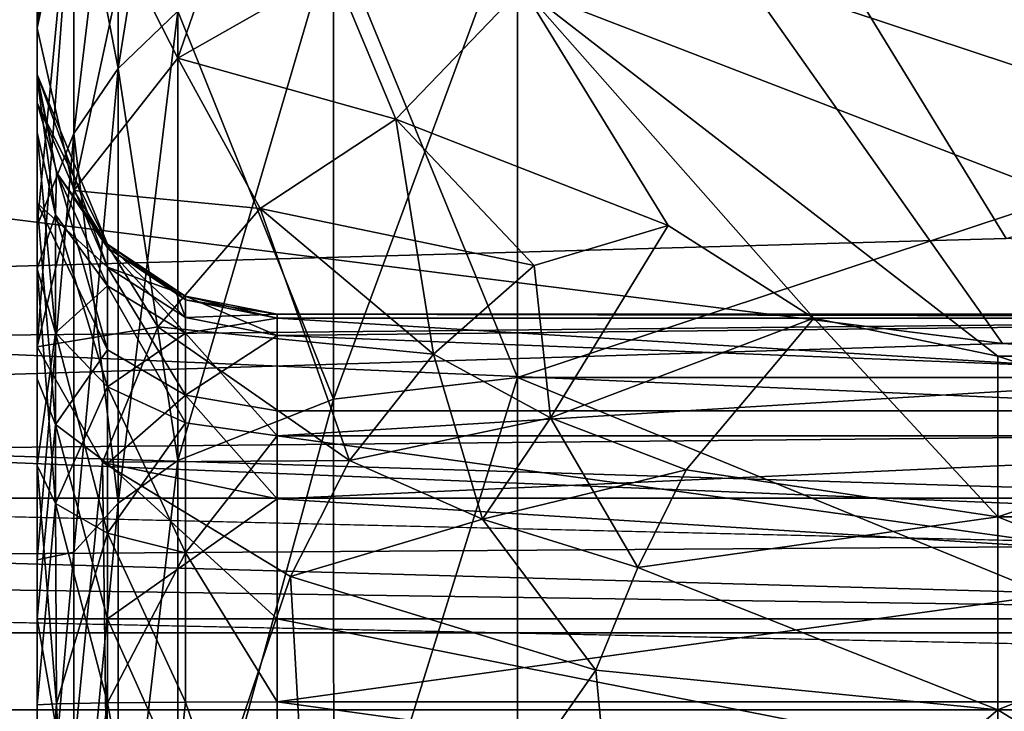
# Model space of a CAD drawing. Header units: metres. Extents: x -904 to 0, y -908 to 0.
# Tile 25 of 141: x -235 to -215, y -851 to -837. Entities that reach past the tile are written whole.
import ezdxf

# ---------------------------------------------------------------- set-up
doc = ezdxf.new("R2010")
doc.units = ezdxf.units.M

msp = doc.modelspace()

# ---------------------------------------------------------------- linework, layer by layer
at = {"layer": 'top0123'}
for points in [[(-797.056519, -846.830994, 214.358002), (-66.056488, -846.830994, 214.358002), (-797.056519, -851.830994, 214.358002)], [(-66.056488, -846.830994, 214.358002), (-66.056488, -851.830994, 214.358002), (-797.056519, -851.830994, 214.358002)], [(-66.056488, -851.830994, 2014.358032), (-66.056488, -846.830994, 2014.358032), (-797.056519, -851.830994, 2014.358032)], [(-66.056488, -846.830994, 2014.358032), (-797.056519, -846.830994, 2014.358032), (-797.056519, -851.830994, 2014.358032)], [(-66.056488, -846.830994, 2014.358032), (-66.056488, -846.830994, 214.358002), (-797.056519, -846.830994, 2014.358032)], [(-66.056488, -846.830994, 214.358002), (-797.056519, -846.830994, 214.358002), (-797.056519, -846.830994, 2014.358032)]]:
    msp.add_3dface(points, dxfattribs=at)
at = {"layer": 'top0123420'}
for points in [[(-232.068222, -830.344666, 1992.449341), (-228.823975, -828.292419, 1991.751343), (-232.068237, -837.664368, 1976.906738)], [(-228.823975, -828.292419, 1991.751343), (-228.824005, -835.820862, 1975.766357), (-232.068237, -837.664368, 1976.906738)], [(-234.997162, -833.77832, 2009.907471), (-234.235962, -829.968689, 2009.545044), (-234.997162, -837.041077, 1994.720703)], [(-234.235962, -829.968689, 2009.545044), (-234.235962, -833.418091, 1993.488281), (-234.997162, -837.041077, 1994.720703)], [(-234.235962, -833.418091, 1993.488281), (-232.068222, -830.344666, 1992.449341), (-234.235977, -840.423401, 1978.613403)], [(-232.068222, -830.344666, 1992.449341), (-232.068237, -837.664368, 1976.906738), (-234.235977, -840.423401, 1978.613403)], [(-233.311859, -837.880188, 2043.035522), (-233.312088, -831.514099, 2032.171387), (-234.236145, -833.111938, 2031.510742)], [(-233.312088, -831.514099, 2032.171387), (-233.311859, -837.880188, 2043.035522), (-232.068237, -836.688965, 2043.972168)], [(-234.997162, -836.305176, 2029.189575), (-234.997162, -841.16095, 2038.155396), (-234.236145, -833.111938, 2031.510742)], [(-234.997162, -841.16095, 2038.155396), (-234.235962, -839.239197, 2041.966797), (-234.236145, -833.111938, 2031.510742)], [(-234.236145, -833.111938, 2031.510742), (-234.235962, -839.239197, 2041.966797), (-233.311859, -837.880188, 2043.035522)], [(-234.997162, -837.041077, 1994.720703), (-234.235962, -833.418091, 1993.488281), (-234.997162, -843.677917, 1980.626587)], [(-234.235962, -833.418091, 1993.488281), (-234.235977, -840.423401, 1978.613403), (-234.997162, -843.677917, 1980.626587)], [(-234.997162, -838.084717, 2014.13562), (-234.997162, -833.831116, 2018.006714), (-234.997162, -833.599243, 2013.958618)], [(-234.997162, -833.77832, 2009.907471), (-234.997162, -838.00415, 2011.807983), (-234.997162, -833.599243, 2013.958618)], [(-234.997162, -838.00415, 2011.807983), (-234.997162, -838.082764, 2014.078491), (-234.997162, -833.599243, 2013.958618)], [(-234.997162, -833.599243, 2013.958618), (-234.997162, -838.082764, 2014.078491), (-234.997162, -838.084717, 2014.13562)], [(-234.997162, -837.041077, 1994.720703), (-234.997162, -838.593689, 2006.245728), (-234.997162, -833.77832, 2009.907471)], [(-234.997162, -838.593689, 2006.245728), (-234.997162, -838.00415, 2011.807983), (-234.997162, -833.77832, 2009.907471)], [(-234.997162, -833.987732, 2019.452271), (-234.997162, -833.831116, 2018.006714), (-234.997162, -838.084717, 2014.13562)], [(-234.997162, -836.305176, 2029.189575), (-234.997162, -833.987732, 2019.452271), (-234.997162, -839.213867, 2019.025024)], [(-234.997162, -839.213867, 2019.025024), (-234.997162, -833.987732, 2019.452271), (-234.997162, -838.084717, 2014.13562)], [(-224.997162, -844.320374, 2055.375), (-224.997162, -834.386597, 2045.782715), (-228.824005, -834.984985, 2045.312134)], [(-224.997162, -834.386597, 2045.782715), (-224.997162, -844.320374, 2055.375), (-194.997162, -834.386597, 2045.782715)], [(-224.997162, -844.320374, 2055.375), (-194.997162, -844.320374, 2055.375), (-194.997162, -834.386597, 2045.782715)], [(-228.824081, -844.76825, 2054.759277), (-228.824005, -834.984985, 2045.312134), (-232.068237, -836.688965, 2043.972168)], [(-228.824081, -844.76825, 2054.759277), (-224.997162, -844.320374, 2055.375), (-228.824005, -834.984985, 2045.312134)], [(-232.068237, -837.664368, 1976.906738), (-228.824005, -835.820862, 1975.766357), (-227.529099, -838.934631, 1970.791504)], [(-227.529099, -838.934631, 1970.791504), (-228.824005, -835.820862, 1975.766357), (-224.899338, -836.193481, 1973.761353)], [(-234.997162, -841.16095, 2038.155396), (-234.997162, -836.305176, 2029.189575), (-234.997162, -842.056396, 2023.023315)], [(-234.997162, -842.056396, 2023.023315), (-234.997162, -836.305176, 2029.189575), (-234.997162, -839.213867, 2019.025024)], [(-224.899338, -836.193481, 1973.761353), (-221.855164, -841.150452, 1967.002075), (-227.529099, -838.934631, 1970.791504)], [(-195.095596, -836.194458, 1973.759888), (-204.997162, -843.876343, 1963.863281), (-224.899338, -836.193481, 1973.761353)], [(-204.997162, -843.876343, 1963.863281), (-214.997162, -843.876343, 1963.863281), (-224.899338, -836.193481, 1973.761353)], [(-224.899338, -836.193481, 1973.761353), (-214.997162, -843.876343, 1963.863281), (-218.823456, -843.082703, 1964.741455)], [(-218.823456, -843.082703, 1964.741455), (-221.855164, -841.150452, 1967.002075), (-224.899338, -836.193481, 1973.761353)], [(-232.068237, -836.688965, 2043.972168), (-233.311859, -837.880188, 2043.035522), (-232.068359, -846.044617, 2053.00708)], [(-232.068359, -846.044617, 2053.00708), (-228.824081, -844.76825, 2054.759277), (-232.068237, -836.688965, 2043.972168)], [(-234.997162, -843.677917, 1980.626587), (-234.997162, -840.683655, 2001.088501), (-234.997162, -837.041077, 1994.720703)], [(-234.997162, -840.683655, 2001.088501), (-234.997162, -838.593689, 2006.245728), (-234.997162, -837.041077, 1994.720703)], [(-234.235977, -840.423401, 1978.613403), (-232.068237, -837.664368, 1976.906738), (-230.352386, -840.795837, 1971.03418)], [(-230.352386, -840.795837, 1971.03418), (-232.068237, -837.664368, 1976.906738), (-227.529099, -838.934631, 1970.791504)], [(-234.235962, -839.239197, 2041.966797), (-233.311981, -846.936707, 2051.782227), (-233.311859, -837.880188, 2043.035522)], [(-233.311859, -837.880188, 2043.035522), (-233.311981, -846.936707, 2051.782227), (-232.068359, -846.044617, 2053.00708)], [(-233.532654, -841.537476, 2011.681396), (-234.997162, -838.00415, 2011.807983), (-233.532715, -842.020325, 2007.116455)], [(-234.997162, -838.00415, 2011.807983), (-234.997162, -838.593689, 2006.245728), (-233.532715, -842.020325, 2007.116455)], [(-234.997162, -838.082764, 2014.078491), (-234.997162, -838.00415, 2011.807983), (-234.595245, -840.045471, 2014.03125)], [(-234.997162, -838.00415, 2011.807983), (-233.532654, -841.537476, 2011.681396), (-234.595245, -840.045471, 2014.03125)], [(-234.997162, -838.082764, 2014.078491), (-234.595245, -840.045471, 2014.03125), (-234.997162, -838.084717, 2014.13562)], [(-234.616623, -840.929016, 2018.174194), (-234.997162, -839.213867, 2019.025024), (-234.997162, -838.084717, 2014.13562)], [(-234.595245, -840.045471, 2014.03125), (-234.616623, -840.929016, 2018.174194), (-234.997162, -838.084717, 2014.13562)], [(-233.532715, -842.020325, 2007.116455), (-234.997162, -838.593689, 2006.245728), (-233.5327, -843.745361, 2002.856567)], [(-233.5327, -843.745361, 2002.856567), (-234.997162, -838.593689, 2006.245728), (-234.997162, -840.683655, 2001.088501)], [(-226.746643, -843.83136, 1966.158691), (-230.352386, -840.795837, 1971.03418), (-227.529099, -838.934631, 1970.791504)], [(-221.855164, -841.150452, 1967.002075), (-224.65123, -841.986511, 1966.592896), (-227.529099, -838.934631, 1970.791504)], [(-227.529099, -838.934631, 1970.791504), (-224.65123, -841.986511, 1966.592896), (-226.746643, -843.83136, 1966.158691)], [(-234.997162, -842.056396, 2023.023315), (-234.997162, -839.213867, 2019.025024), (-234.616623, -840.929016, 2018.174194)], [(-234.997162, -841.16095, 2038.155396), (-234.997162, -848.115784, 2045.657471), (-234.235962, -839.239197, 2041.966797)], [(-234.997162, -848.115784, 2045.657471), (-234.236069, -847.954529, 2050.384521), (-234.235962, -839.239197, 2041.966797)], [(-234.235962, -839.239197, 2041.966797), (-234.236069, -847.954529, 2050.384521), (-233.311981, -846.936707, 2051.782227)], [(-234.616623, -840.929016, 2018.174194), (-234.595245, -840.045471, 2014.03125), (-233.532776, -842.407104, 2017.505981)], [(-234.595245, -840.045471, 2014.03125), (-233.532684, -841.617493, 2013.994873), (-233.532776, -842.407104, 2017.505981)], [(-233.532654, -841.537476, 2011.681396), (-233.532684, -841.617493, 2013.994873), (-234.595245, -840.045471, 2014.03125)], [(-234.997162, -843.677917, 1980.626587), (-234.235977, -840.423401, 1978.613403), (-232.484451, -843.260376, 1971.969238)], [(-232.484451, -843.260376, 1971.969238), (-234.235977, -840.423401, 1978.613403), (-230.352386, -840.795837, 1971.03418)], [(-233.5327, -843.745361, 2002.856567), (-234.997162, -840.683655, 2001.088501), (-234.616562, -845.300476, 1999.085938)], [(-234.997162, -840.683655, 2001.088501), (-234.997162, -844.343872, 1997.428833), (-234.616562, -845.300476, 1999.085938)], [(-234.997162, -844.343872, 1997.428833), (-234.997162, -840.683655, 2001.088501), (-234.997162, -843.677917, 1980.626587)], [(-228.493011, -846.044861, 1966.340576), (-232.484451, -843.260376, 1971.969238), (-230.352386, -840.795837, 1971.03418)], [(-228.493011, -846.044861, 1966.340576), (-230.352386, -840.795837, 1971.03418), (-226.746643, -843.83136, 1966.158691)], [(-234.616562, -843.385925, 2021.647339), (-234.997162, -842.056396, 2023.023315), (-234.616623, -840.929016, 2018.174194)], [(-234.616562, -843.385925, 2021.647339), (-234.616623, -840.929016, 2018.174194), (-233.532776, -842.407104, 2017.505981)], [(-234.997162, -848.115784, 2045.657471), (-234.997162, -841.16095, 2038.155396), (-234.997162, -846.149963, 2025.725586)], [(-234.997162, -846.149963, 2025.725586), (-234.997162, -841.16095, 2038.155396), (-234.997162, -842.056396, 2023.023315)], [(-224.65123, -841.986511, 1966.592896), (-221.855164, -841.150452, 1967.002075), (-224.30658, -845.158691, 1964.236572)], [(-221.855164, -841.150452, 1967.002075), (-218.823456, -843.082703, 1964.741455), (-224.30658, -845.158691, 1964.236572)], [(-233.532776, -842.407104, 2017.505981), (-233.532684, -841.617493, 2013.994873), (-231.910629, -843.394775, 2017.059326)], [(-233.532654, -841.537476, 2011.681396), (-233.532715, -842.020325, 2007.116455), (-231.910599, -843.071533, 2007.380615)], [(-231.910431, -842.700806, 2013.970825), (-233.532684, -841.617493, 2013.994873), (-233.532654, -841.537476, 2011.681396)], [(-233.532684, -841.617493, 2013.994873), (-231.910431, -842.700806, 2013.970825), (-231.910629, -843.394775, 2017.059326)], [(-231.910446, -842.620667, 2011.641724), (-233.532654, -841.537476, 2011.681396), (-231.910599, -843.071533, 2007.380615)], [(-231.910446, -842.620667, 2011.641724), (-231.910431, -842.700806, 2013.970825), (-233.532654, -841.537476, 2011.681396)], [(-231.910599, -843.071533, 2007.380615), (-233.532715, -842.020325, 2007.116455), (-231.910477, -844.684021, 2003.398682)], [(-231.910477, -844.684021, 2003.398682), (-233.532715, -842.020325, 2007.116455), (-233.5327, -843.745361, 2002.856567)], [(-224.65123, -841.986511, 1966.592896), (-224.30658, -845.158691, 1964.236572), (-226.746643, -843.83136, 1966.158691)], [(-234.997162, -846.149963, 2025.725586), (-234.997162, -842.056396, 2023.023315), (-234.616562, -843.385925, 2021.647339)], [(-233.5327, -844.512878, 2020.480591), (-234.616562, -843.385925, 2021.647339), (-233.532776, -842.407104, 2017.505981)], [(-233.532776, -842.407104, 2017.505981), (-231.910629, -843.394775, 2017.059326), (-233.5327, -844.512878, 2020.480591)], [(-231.910446, -842.620667, 2011.641724), (-231.910599, -843.071533, 2007.380615), (-229.997162, -843.440674, 2007.473389)], [(-229.997162, -843.000854, 2011.626465), (-231.910446, -842.620667, 2011.641724), (-229.997162, -843.440674, 2007.473389)], [(-229.997162, -843.000854, 2011.626465), (-229.997162, -843.081726, 2013.962646), (-231.910446, -842.620667, 2011.641724)], [(-229.997162, -843.081726, 2013.962646), (-231.910431, -842.700806, 2013.970825), (-231.910446, -842.620667, 2011.641724)], [(-231.910431, -842.700806, 2013.970825), (-229.997162, -843.081726, 2013.962646), (-231.910629, -843.394775, 2017.059326)], [(-229.997162, -843.440674, 2007.473389), (-231.910599, -843.071533, 2007.380615), (-231.910477, -844.684021, 2003.398682)], [(-229.997162, -843.000854, 2011.626465), (-229.997162, -843.440674, 2007.473389), (-189.997162, -843.000854, 2011.626465)], [(-229.997162, -843.440674, 2007.473389), (-189.997162, -845.01355, 2003.588989), (-189.997162, -843.000854, 2011.626465)], [(-229.997162, -843.081726, 2013.962646), (-229.997162, -843.000854, 2011.626465), (-189.997162, -843.081726, 2013.962646)], [(-229.997162, -843.000854, 2011.626465), (-189.997162, -843.000854, 2011.626465), (-189.997162, -843.081726, 2013.962646)], [(-233.638443, -846.083496, 1973.380615), (-234.997162, -843.677917, 1980.626587), (-232.484451, -843.260376, 1971.969238)], [(-233.638443, -846.083496, 1973.380615), (-232.484451, -843.260376, 1971.969238), (-228.493011, -846.044861, 1966.340576)], [(-229.997162, -843.081726, 2013.962646), (-229.997162, -845.530701, 2019.427612), (-231.910629, -843.394775, 2017.059326)], [(-189.997162, -843.081726, 2013.962646), (-189.997162, -845.530701, 2019.427612), (-229.997162, -843.081726, 2013.962646)], [(-189.997162, -845.530701, 2019.427612), (-229.997162, -845.530701, 2019.427612), (-229.997162, -843.081726, 2013.962646)], [(-224.30658, -845.158691, 1964.236572), (-218.823456, -843.082703, 1964.741455), (-221.480682, -846.240845, 1962.753052)], [(-218.823456, -843.082703, 1964.741455), (-214.997162, -847.219421, 1961.471558), (-221.480682, -846.240845, 1962.753052)], [(-218.823456, -843.082703, 1964.741455), (-214.997162, -843.876343, 1963.863281), (-214.997162, -847.219421, 1961.471558)], [(-234.616623, -846.941895, 2023.982422), (-234.997162, -846.149963, 2025.725586), (-234.616562, -843.385925, 2021.647339)], [(-234.616623, -846.941895, 2023.982422), (-234.616562, -843.385925, 2021.647339), (-233.5327, -844.512878, 2020.480591)], [(-231.910629, -843.394775, 2017.059326), (-231.910583, -845.265869, 2019.70105), (-233.5327, -844.512878, 2020.480591)], [(-231.910629, -843.394775, 2017.059326), (-229.997162, -845.530701, 2019.427612), (-231.910583, -845.265869, 2019.70105)], [(-231.910477, -844.684021, 2003.398682), (-229.997162, -845.01355, 2003.588989), (-229.997162, -843.440674, 2007.473389)], [(-229.997162, -843.440674, 2007.473389), (-229.997162, -845.01355, 2003.588989), (-189.997162, -845.01355, 2003.588989)], [(-234.997162, -859.87915, 1980.626709), (-234.997162, -843.677917, 1980.626587), (-233.638443, -846.083496, 1973.380615)], [(-234.997162, -849.343445, 1996.089355), (-234.997162, -844.343872, 1997.428833), (-234.997162, -843.677917, 1980.626587)], [(-234.997162, -843.677917, 1980.626587), (-234.997162, -859.87915, 1980.626709), (-234.997162, -849.343445, 1996.089355)], [(-233.5327, -843.745361, 2002.856567), (-234.616562, -845.300476, 1999.085938), (-233.5327, -846.11145, 2000.490845)], [(-231.910477, -844.684021, 2003.398682), (-233.5327, -843.745361, 2002.856567), (-233.5327, -846.11145, 2000.490845)], [(-225.725311, -847.271973, 1964.094849), (-228.493011, -846.044861, 1966.340576), (-226.746643, -843.83136, 1966.158691)], [(-226.746643, -843.83136, 1966.158691), (-224.30658, -845.158691, 1964.236572), (-225.725311, -847.271973, 1964.094849)], [(-214.997162, -843.876343, 1963.863281), (-204.997162, -843.876343, 1963.863281), (-214.997162, -847.219421, 1961.471558)], [(-204.997162, -843.876343, 1963.863281), (-204.997162, -847.219421, 1961.471558), (-214.997162, -847.219421, 1961.471558)], [(-234.616562, -845.300476, 1999.085938), (-234.997162, -844.343872, 1997.428833), (-234.997162, -849.343445, 1996.089355)], [(-228.823685, -856.61731, 2061.012939), (-224.997162, -844.320374, 2055.375), (-228.824081, -844.76825, 2054.759277)], [(-228.823685, -856.61731, 2061.012939), (-224.997162, -856.61731, 2061.818848), (-224.997162, -844.320374, 2055.375)], [(-224.997162, -844.320374, 2055.375), (-224.997162, -856.61731, 2061.818848), (-194.997162, -844.320374, 2055.375)], [(-224.997162, -856.61731, 2061.818848), (-194.997162, -856.61731, 2061.818848), (-194.997162, -844.320374, 2055.375)], [(-233.532776, -847.558777, 2022.482056), (-234.616623, -846.941895, 2023.982422), (-233.5327, -844.512878, 2020.480591)], [(-233.5327, -844.512878, 2020.480591), (-231.910583, -845.265869, 2019.70105), (-233.532776, -847.558777, 2022.482056)], [(-231.910477, -844.684021, 2003.398682), (-233.5327, -846.11145, 2000.490845), (-229.997162, -846.843628, 2001.759155)], [(-229.997162, -845.01355, 2003.588989), (-231.910477, -844.684021, 2003.398682), (-229.997162, -846.843628, 2001.759155)], [(-232.068466, -856.61731, 2058.708252), (-228.824081, -844.76825, 2054.759277), (-232.068359, -846.044617, 2053.00708)], [(-232.068466, -856.61731, 2058.708252), (-228.823685, -856.61731, 2061.012939), (-228.824081, -844.76825, 2054.759277)], [(-229.997162, -845.01355, 2003.588989), (-229.997162, -846.843628, 2001.759155), (-189.997162, -845.01355, 2003.588989)], [(-229.997162, -846.843628, 2001.759155), (-189.997162, -849.343445, 2001.089355), (-189.997162, -845.01355, 2003.588989)], [(-234.616562, -845.300476, 1999.085938), (-234.997162, -849.343445, 1996.089355), (-233.5327, -849.343445, 1999.624878)], [(-233.5327, -846.11145, 2000.490845), (-234.616562, -845.300476, 1999.085938), (-233.5327, -849.343445, 1999.624878)], [(-231.910583, -845.265869, 2019.70105), (-231.910629, -847.970947, 2021.479614), (-233.532776, -847.558777, 2022.482056)], [(-229.997162, -845.530701, 2019.427612), (-231.910629, -847.970947, 2021.479614), (-231.910583, -845.265869, 2019.70105)], [(-224.30658, -845.158691, 1964.236572), (-222.487259, -848.276123, 1962.352051), (-225.725311, -847.271973, 1964.094849)], [(-221.480682, -846.240845, 1962.753052), (-222.487259, -848.276123, 1962.352051), (-224.30658, -845.158691, 1964.236572)], [(-229.997162, -845.530701, 2019.427612), (-229.997162, -851.076965, 2021.685913), (-231.910629, -847.970947, 2021.479614)], [(-189.997162, -845.530701, 2019.427612), (-189.997162, -851.076965, 2021.685913), (-229.997162, -845.530701, 2019.427612)], [(-189.997162, -851.076965, 2021.685913), (-229.997162, -851.076965, 2021.685913), (-229.997162, -845.530701, 2019.427612)], [(-233.467239, -859.527527, 1972.954834), (-234.997162, -859.87915, 1980.626709), (-233.638443, -846.083496, 1973.380615)], [(-234.616623, -846.941895, 2023.982422), (-234.997162, -851.133545, 2026.685913), (-234.997162, -846.149963, 2025.725586)], [(-234.997162, -851.133545, 2026.685913), (-234.997162, -848.115784, 2045.657471), (-234.997162, -846.149963, 2025.725586)], [(-229.723511, -848.462463, 1967.093872), (-233.638443, -846.083496, 1973.380615), (-228.493011, -846.044861, 1966.340576)], [(-233.467239, -859.527527, 1972.954834), (-233.638443, -846.083496, 1973.380615), (-229.723511, -848.462463, 1967.093872)], [(-229.997162, -846.843628, 2001.759155), (-233.5327, -846.11145, 2000.490845), (-229.997162, -849.343445, 2001.089355)], [(-233.5327, -846.11145, 2000.490845), (-233.5327, -849.343445, 1999.624878), (-229.997162, -849.343445, 2001.089355)], [(-232.068359, -846.044617, 2053.00708), (-233.311981, -846.936707, 2051.782227), (-233.312988, -856.61731, 2057.085938)], [(-233.312988, -856.61731, 2057.085938), (-232.068466, -856.61731, 2058.708252), (-232.068359, -846.044617, 2053.00708)], [(-229.723511, -848.462463, 1967.093872), (-228.493011, -846.044861, 1966.340576), (-225.725311, -847.271973, 1964.094849)], [(-221.480682, -846.240845, 1962.753052), (-214.997162, -847.219421, 1961.471558), (-222.487259, -848.276123, 1962.352051)], [(-234.595245, -851.113098, 2024.722778), (-234.997162, -851.133545, 2026.685913), (-234.616623, -846.941895, 2023.982422)], [(-233.532776, -847.558777, 2022.482056), (-234.595245, -851.113098, 2024.722778), (-234.616623, -846.941895, 2023.982422)], [(-233.311981, -846.936707, 2051.782227), (-234.238174, -856.61731, 2055.221924), (-233.312988, -856.61731, 2057.085938)], [(-234.236069, -847.954529, 2050.384521), (-234.238174, -856.61731, 2055.221924), (-233.311981, -846.936707, 2051.782227)], [(-229.997162, -846.843628, 2001.759155), (-229.997162, -849.343445, 2001.089355), (-189.997162, -849.343445, 2001.089355)], [(-223.367111, -850.415466, 1962.46228), (-229.723511, -848.462463, 1967.093872), (-225.725311, -847.271973, 1964.094849)], [(-225.725311, -847.271973, 1964.094849), (-222.487259, -848.276123, 1962.352051), (-223.367111, -850.415466, 1962.46228)], [(-214.997162, -847.219421, 1961.471558), (-214.997162, -851.242249, 1960.626709), (-222.487259, -848.276123, 1962.352051)], [(-214.997162, -847.219421, 1961.471558), (-204.997162, -847.219421, 1961.471558), (-214.997162, -851.242249, 1960.626709)], [(-204.997162, -847.219421, 1961.471558), (-204.997162, -851.242249, 1960.626709), (-214.997162, -851.242249, 1960.626709)], [(-233.532776, -847.558777, 2022.482056), (-233.532684, -851.095215, 2023.150391), (-234.595245, -851.113098, 2024.722778)], [(-231.910629, -847.970947, 2021.479614), (-233.532684, -851.095215, 2023.150391), (-233.532776, -847.558777, 2022.482056)], [(-234.997162, -848.115784, 2045.657471), (-234.997162, -856.61731, 2051.058594), (-234.236069, -847.954529, 2050.384521)], [(-234.997162, -856.61731, 2051.058594), (-234.238174, -856.61731, 2055.221924), (-234.236069, -847.954529, 2050.384521)], [(-231.910629, -847.970947, 2021.479614), (-231.910431, -851.081848, 2022.066895), (-233.532684, -851.095215, 2023.150391)], [(-229.997162, -851.076965, 2021.685913), (-231.910431, -851.081848, 2022.066895), (-231.910629, -847.970947, 2021.479614)], [(-234.997162, -856.61731, 2051.058594), (-234.997162, -848.115784, 2045.657471), (-234.997162, -851.133545, 2026.685913)], [(-222.487259, -848.276123, 1962.352051), (-214.997162, -851.242249, 1960.626709), (-223.367111, -850.415466, 1962.46228)], [(-229.138306, -858.660828, 1966.483643), (-233.467239, -859.527527, 1972.954834), (-229.723511, -848.462463, 1967.093872)], [(-229.138306, -858.660828, 1966.483643), (-229.723511, -848.462463, 1967.093872), (-223.367111, -850.415466, 1962.46228)], [(-234.997162, -859.87915, 1980.626709), (-234.997208, -859.87854, 1980.868408), (-234.997162, -849.343445, 1996.089355)], [(-234.997162, -849.343445, 1996.089355), (-234.997208, -859.87854, 1980.868408), (-234.997162, -858.381042, 1996.089355)], [(-233.5327, -849.343445, 1999.624878), (-234.997162, -849.343445, 1996.089355), (-233.551208, -857.612976, 1999.606445)], [(-234.997162, -849.343445, 1996.089355), (-234.997162, -858.381042, 1996.089355), (-233.551208, -857.612976, 1999.606445)], [(-233.5327, -849.343445, 1999.624878), (-233.551208, -857.612976, 1999.606445), (-229.997162, -857.238892, 2001.089355)], [(-229.997162, -849.343445, 2001.089355), (-233.5327, -849.343445, 1999.624878), (-229.997162, -857.238892, 2001.089355)], [(-229.997162, -857.238892, 2001.089355), (-189.997162, -857.238892, 2001.089355), (-229.997162, -849.343445, 2001.089355)], [(-189.997162, -857.238892, 2001.089355), (-189.997162, -849.343445, 2001.089355), (-229.997162, -849.343445, 2001.089355)], [(-222.667633, -857.779236, 1962.156616), (-229.138306, -858.660828, 1966.483643), (-223.367111, -850.415466, 1962.46228)], [(-222.667633, -857.779236, 1962.156616), (-223.367111, -850.415466, 1962.46228), (-214.997162, -851.242249, 1960.626709)], [(-234.327301, -856.61731, 2024.185913), (-234.997162, -856.61731, 2026.685913), (-234.595245, -851.113098, 2024.722778)], [(-234.595245, -851.113098, 2024.722778), (-234.997162, -856.61731, 2026.685913), (-234.997162, -851.133545, 2026.685913)], [(-234.997162, -856.61731, 2026.685913), (-234.997162, -856.61731, 2051.058594), (-234.997162, -851.133545, 2026.685913)], [(-233.532684, -851.095215, 2023.150391), (-234.327301, -856.61731, 2024.185913), (-234.595245, -851.113098, 2024.722778)], [(-232.497162, -856.61731, 2022.355835), (-234.327301, -856.61731, 2024.185913), (-233.532684, -851.095215, 2023.150391)], [(-231.910431, -851.081848, 2022.066895), (-232.497162, -856.61731, 2022.355835), (-233.532684, -851.095215, 2023.150391)], [(-229.997162, -856.61731, 2021.685913), (-232.497162, -856.61731, 2022.355835), (-231.910431, -851.081848, 2022.066895)], [(-229.997162, -851.076965, 2021.685913), (-229.997162, -856.61731, 2021.685913), (-231.910431, -851.081848, 2022.066895)], [(-189.997162, -851.076965, 2021.685913), (-189.997162, -856.61731, 2021.685913), (-229.997162, -851.076965, 2021.685913)], [(-189.997162, -856.61731, 2021.685913), (-229.997162, -856.61731, 2021.685913), (-229.997162, -851.076965, 2021.685913)], [(-214.997162, -857.406921, 1960.626709), (-222.667633, -857.779236, 1962.156616), (-214.997162, -851.242249, 1960.626709)], [(-214.997162, -857.406921, 1960.626709), (-214.997162, -851.242249, 1960.626709), (-204.997162, -857.406921, 1960.626709)], [(-214.997162, -851.242249, 1960.626709), (-204.997162, -851.242249, 1960.626709), (-204.997162, -857.406921, 1960.626709)]]:
    msp.add_3dface(points, dxfattribs=at)
at = {"layer": 'top0123421'}
for points in [[(-233.311859, -837.880188, 185.680496), (-233.312088, -831.514099, 196.544632), (-232.068451, -830.113708, 195.965408)], [(-232.068237, -836.688965, 184.74379), (-233.311859, -837.880188, 185.680496), (-232.068451, -830.113708, 195.965408)], [(-232.068237, -837.664368, 251.809235), (-232.068222, -830.344666, 236.266617), (-234.235962, -833.418091, 235.227737)], [(-232.068237, -837.664368, 251.809235), (-228.824005, -835.820862, 252.9496), (-232.068222, -830.344666, 236.266617)], [(-233.312088, -831.514099, 196.544632), (-234.235962, -839.239197, 186.749161), (-234.236145, -833.111938, 197.205215)], [(-233.311859, -837.880188, 185.680496), (-234.235962, -839.239197, 186.749161), (-233.312088, -831.514099, 196.544632)], [(-234.236145, -833.111938, 197.205215), (-234.235962, -839.239197, 186.749161), (-234.997162, -841.16095, 190.560593)], [(-234.997162, -841.16095, 190.560593), (-234.997162, -836.305176, 199.526428), (-234.236145, -833.111938, 197.205215)], [(-234.997162, -833.77832, 218.808563), (-234.997162, -837.041077, 233.995239), (-234.235962, -833.418091, 235.227737)], [(-234.235962, -833.418091, 235.227737), (-234.997162, -837.041077, 233.995239), (-234.235977, -840.423401, 250.102539)], [(-234.235977, -840.423401, 250.102539), (-232.068237, -837.664368, 251.809235), (-234.235962, -833.418091, 235.227737)], [(-234.997162, -833.599243, 214.757324), (-234.997162, -833.831116, 210.709244), (-234.997162, -838.084717, 214.580383)], [(-234.997162, -838.084717, 214.580383), (-234.997162, -838.082764, 214.637451), (-234.997162, -833.599243, 214.757324)], [(-234.997162, -838.082764, 214.637451), (-234.997162, -838.00415, 216.908035), (-234.997162, -833.599243, 214.757324)], [(-234.997162, -833.599243, 214.757324), (-234.997162, -838.00415, 216.908035), (-234.997162, -833.77832, 218.808563)], [(-234.997162, -838.00415, 216.908035), (-234.997162, -838.593689, 222.470245), (-234.997162, -833.77832, 218.808563)], [(-234.997162, -833.77832, 218.808563), (-234.997162, -838.593689, 222.470245), (-234.997162, -837.041077, 233.995239)], [(-234.997162, -833.831116, 210.709244), (-234.997162, -833.987732, 209.263779), (-234.997162, -838.084717, 214.580383)], [(-234.997162, -838.084717, 214.580383), (-234.997162, -833.987732, 209.263779), (-234.997162, -839.213867, 209.690918)], [(-234.997162, -833.987732, 209.263779), (-234.997162, -836.305176, 199.526428), (-234.997162, -839.213867, 209.690918)], [(-228.824005, -834.984985, 183.403854), (-224.997162, -834.386597, 182.933319), (-228.824081, -844.76825, 173.956635)], [(-224.997162, -834.386597, 182.933319), (-224.997162, -844.320374, 173.341095), (-228.824081, -844.76825, 173.956635)], [(-194.997162, -834.386597, 182.933319), (-194.997162, -844.320374, 173.341095), (-224.997162, -834.386597, 182.933319)], [(-194.997162, -844.320374, 173.341095), (-224.997162, -844.320374, 173.341095), (-224.997162, -834.386597, 182.933319)], [(-228.824081, -844.76825, 173.956635), (-232.068359, -846.044617, 175.708893), (-228.824005, -834.984985, 183.403854)], [(-232.068359, -846.044617, 175.708893), (-232.068237, -836.688965, 184.74379), (-228.824005, -834.984985, 183.403854)], [(-227.529099, -838.934631, 257.9245), (-228.824005, -835.820862, 252.9496), (-232.068237, -837.664368, 251.809235)], [(-224.899338, -836.193481, 254.954681), (-228.824005, -835.820862, 252.9496), (-227.529099, -838.934631, 257.9245)], [(-234.997162, -839.213867, 209.690918), (-234.997162, -836.305176, 199.526428), (-234.997162, -842.056396, 205.692612)], [(-234.997162, -836.305176, 199.526428), (-234.997162, -841.16095, 190.560593), (-234.997162, -842.056396, 205.692612)], [(-221.855164, -841.150452, 261.713928), (-224.899338, -836.193481, 254.954681), (-227.529099, -838.934631, 257.9245)], [(-224.899338, -836.193481, 254.954681), (-204.997162, -843.876343, 264.852722), (-195.095596, -836.194458, 254.956131)], [(-221.855164, -841.150452, 261.713928), (-218.823456, -843.082703, 263.974518), (-224.899338, -836.193481, 254.954681)], [(-218.823456, -843.082703, 263.974518), (-214.997162, -843.876343, 264.852722), (-224.899338, -836.193481, 254.954681)], [(-224.899338, -836.193481, 254.954681), (-214.997162, -843.876343, 264.852722), (-204.997162, -843.876343, 264.852722)], [(-232.068359, -846.044617, 175.708893), (-233.311981, -846.936707, 176.933884), (-232.068237, -836.688965, 184.74379)], [(-233.311981, -846.936707, 176.933884), (-233.311859, -837.880188, 185.680496), (-232.068237, -836.688965, 184.74379)], [(-234.997162, -837.041077, 233.995239), (-234.997162, -843.677917, 248.08934), (-234.235977, -840.423401, 250.102539)], [(-234.997162, -838.593689, 222.470245), (-234.997162, -840.683655, 227.627472), (-234.997162, -837.041077, 233.995239)], [(-234.997162, -837.041077, 233.995239), (-234.997162, -840.683655, 227.627472), (-234.997162, -843.677917, 248.08934)], [(-230.352386, -840.795837, 257.681793), (-232.068237, -837.664368, 251.809235), (-234.235977, -840.423401, 250.102539)], [(-227.529099, -838.934631, 257.9245), (-232.068237, -837.664368, 251.809235), (-230.352386, -840.795837, 257.681793)], [(-233.311981, -846.936707, 176.933884), (-234.236069, -847.954529, 178.331497), (-233.311859, -837.880188, 185.680496)], [(-234.236069, -847.954529, 178.331497), (-234.235962, -839.239197, 186.749161), (-233.311859, -837.880188, 185.680496)], [(-234.997162, -838.593689, 222.470245), (-234.997162, -838.00415, 216.908035), (-233.532654, -841.537476, 217.034637)], [(-233.532654, -841.537476, 217.034637), (-234.997162, -838.00415, 216.908035), (-234.595245, -840.045471, 214.684769)], [(-234.595245, -840.045471, 214.684769), (-234.997162, -838.00415, 216.908035), (-234.997162, -838.082764, 214.637451)], [(-234.595245, -840.045471, 214.684769), (-234.997162, -838.082764, 214.637451), (-234.997162, -838.084717, 214.580383)], [(-234.595245, -840.045471, 214.684769), (-234.997162, -838.084717, 214.580383), (-234.616623, -840.929016, 210.541763)], [(-234.616623, -840.929016, 210.541763), (-234.997162, -838.084717, 214.580383), (-234.997162, -839.213867, 209.690918)], [(-234.997162, -840.683655, 227.627472), (-234.997162, -838.593689, 222.470245), (-233.532715, -842.020325, 221.599594)], [(-234.997162, -838.593689, 222.470245), (-233.532654, -841.537476, 217.034637), (-233.532715, -842.020325, 221.599594)], [(-224.65123, -841.986511, 262.123108), (-227.529099, -838.934631, 257.9245), (-230.352386, -840.795837, 257.681793)], [(-221.855164, -841.150452, 261.713928), (-227.529099, -838.934631, 257.9245), (-224.65123, -841.986511, 262.123108)], [(-234.616623, -840.929016, 210.541763), (-234.997162, -839.213867, 209.690918), (-234.616562, -843.385925, 207.068665)], [(-234.997162, -839.213867, 209.690918), (-234.997162, -842.056396, 205.692612), (-234.616562, -843.385925, 207.068665)], [(-234.235962, -839.239197, 186.749161), (-234.997162, -848.115784, 183.058472), (-234.997162, -841.16095, 190.560593)], [(-234.236069, -847.954529, 178.331497), (-234.997162, -848.115784, 183.058472), (-234.235962, -839.239197, 186.749161)], [(-233.532776, -842.407104, 211.210068), (-234.595245, -840.045471, 214.684769), (-234.616623, -840.929016, 210.541763)], [(-233.532684, -841.617493, 214.7211), (-234.595245, -840.045471, 214.684769), (-233.532776, -842.407104, 211.210068)], [(-233.532684, -841.617493, 214.7211), (-233.532654, -841.537476, 217.034637), (-234.595245, -840.045471, 214.684769)], [(-234.235977, -840.423401, 250.102539), (-234.997162, -843.677917, 248.08934), (-232.484451, -843.260376, 256.746735)], [(-234.235977, -840.423401, 250.102539), (-232.484451, -843.260376, 256.746735), (-230.352386, -840.795837, 257.681793)], [(-233.532715, -842.020325, 221.599594), (-233.5327, -843.745361, 225.859406), (-234.997162, -840.683655, 227.627472)], [(-233.5327, -843.745361, 225.859406), (-234.616562, -845.300476, 229.63002), (-234.997162, -840.683655, 227.627472)], [(-234.616562, -845.300476, 229.63002), (-234.997162, -844.343872, 231.287125), (-234.997162, -840.683655, 227.627472)], [(-234.997162, -840.683655, 227.627472), (-234.997162, -844.343872, 231.287125), (-234.997162, -843.677917, 248.08934)], [(-232.484451, -843.260376, 256.746735), (-226.746643, -843.83136, 262.557251), (-230.352386, -840.795837, 257.681793)], [(-230.352386, -840.795837, 257.681793), (-226.746643, -843.83136, 262.557251), (-224.65123, -841.986511, 262.123108)], [(-234.616562, -843.385925, 207.068665), (-233.5327, -844.512878, 208.235382), (-234.616623, -840.929016, 210.541763)], [(-233.5327, -844.512878, 208.235382), (-233.532776, -842.407104, 211.210068), (-234.616623, -840.929016, 210.541763)], [(-234.997162, -842.056396, 205.692612), (-234.997162, -841.16095, 190.560593), (-234.997162, -846.149963, 202.990463)], [(-234.997162, -841.16095, 190.560593), (-234.997162, -848.115784, 183.058472), (-234.997162, -846.149963, 202.990463)], [(-224.30658, -845.158691, 264.479462), (-221.855164, -841.150452, 261.713928), (-224.65123, -841.986511, 262.123108)], [(-218.823456, -843.082703, 263.974518), (-221.855164, -841.150452, 261.713928), (-224.30658, -845.158691, 264.479462)], [(-231.910629, -843.394775, 211.656616), (-233.532684, -841.617493, 214.7211), (-233.532776, -842.407104, 211.210068)], [(-233.532715, -842.020325, 221.599594), (-233.532654, -841.537476, 217.034637), (-232.108856, -842.533447, 217.071014)], [(-232.108856, -842.533447, 217.071014), (-233.532654, -841.537476, 217.034637), (-233.532684, -841.617493, 214.7211)], [(-231.910629, -843.394775, 211.656616), (-231.910431, -842.700806, 214.745117), (-233.532684, -841.617493, 214.7211)], [(-231.910431, -842.700806, 214.745117), (-232.108856, -842.533447, 217.071014), (-233.532684, -841.617493, 214.7211)], [(-231.910599, -843.071533, 221.335358), (-231.910477, -844.684021, 225.317368), (-233.532715, -842.020325, 221.599594)], [(-231.910477, -844.684021, 225.317368), (-233.5327, -843.745361, 225.859406), (-233.532715, -842.020325, 221.599594)], [(-233.532715, -842.020325, 221.599594), (-232.108856, -842.533447, 217.071014), (-231.910599, -843.071533, 221.335358)], [(-226.746643, -843.83136, 262.557251), (-224.30658, -845.158691, 264.479462), (-224.65123, -841.986511, 262.123108)], [(-234.616562, -843.385925, 207.068665), (-234.997162, -842.056396, 205.692612), (-234.616623, -846.941895, 204.733566)], [(-234.997162, -842.056396, 205.692612), (-234.997162, -846.149963, 202.990463), (-234.616623, -846.941895, 204.733566)], [(-233.5327, -844.512878, 208.235382), (-231.910583, -845.265869, 209.014969), (-233.532776, -842.407104, 211.210068)], [(-231.910583, -845.265869, 209.014969), (-231.910629, -843.394775, 211.656616), (-233.532776, -842.407104, 211.210068)], [(-232.108856, -842.533447, 217.071014), (-231.910446, -842.620667, 217.074265), (-231.910599, -843.071533, 221.335358)], [(-231.910431, -842.700806, 214.745117), (-231.910446, -842.620667, 217.074265), (-232.108856, -842.533447, 217.071014)], [(-231.910446, -842.620667, 217.074265), (-229.997162, -843.000854, 217.089584), (-231.910599, -843.071533, 221.335358)], [(-229.997162, -843.000854, 217.089584), (-231.910446, -842.620667, 217.074265), (-231.910431, -842.700806, 214.745117)], [(-229.997162, -843.081726, 214.753342), (-231.910431, -842.700806, 214.745117), (-231.910629, -843.394775, 211.656616)], [(-229.997162, -843.081726, 214.753342), (-229.997162, -843.000854, 217.089584), (-231.910431, -842.700806, 214.745117)], [(-229.997162, -843.000854, 217.089584), (-229.997162, -843.440674, 221.242554), (-231.910599, -843.071533, 221.335358)], [(-231.910599, -843.071533, 221.335358), (-229.997162, -843.440674, 221.242554), (-231.910477, -844.684021, 225.317368)], [(-229.997162, -843.000854, 217.089584), (-189.997162, -843.000854, 217.089584), (-229.997162, -843.440674, 221.242554)], [(-189.997162, -843.000854, 217.089584), (-189.997162, -845.01355, 225.12706), (-229.997162, -843.440674, 221.242554)], [(-229.997162, -843.081726, 214.753342), (-189.997162, -843.081726, 214.753342), (-229.997162, -843.000854, 217.089584)], [(-189.997162, -843.081726, 214.753342), (-189.997162, -843.000854, 217.089584), (-229.997162, -843.000854, 217.089584)], [(-234.997162, -843.677917, 248.08934), (-233.638443, -846.083496, 255.335373), (-232.484451, -843.260376, 256.746735)], [(-232.484451, -843.260376, 256.746735), (-233.638443, -846.083496, 255.335373), (-228.493011, -846.044861, 262.375458)], [(-228.493011, -846.044861, 262.375458), (-226.746643, -843.83136, 262.557251), (-232.484451, -843.260376, 256.746735)], [(-229.997162, -845.530701, 209.288361), (-229.997162, -843.081726, 214.753342), (-231.910629, -843.394775, 211.656616)], [(-229.997162, -843.081726, 214.753342), (-229.997162, -845.530701, 209.288361), (-189.997162, -843.081726, 214.753342)], [(-229.997162, -845.530701, 209.288361), (-189.997162, -845.530701, 209.288361), (-189.997162, -843.081726, 214.753342)], [(-221.480682, -846.240845, 265.962982), (-218.823456, -843.082703, 263.974518), (-224.30658, -845.158691, 264.479462)], [(-218.823456, -843.082703, 263.974518), (-221.480682, -846.240845, 265.962982), (-214.997162, -847.219421, 267.244507)], [(-214.997162, -843.876343, 264.852722), (-218.823456, -843.082703, 263.974518), (-214.997162, -847.219421, 267.244507)], [(-234.616623, -846.941895, 204.733566), (-233.532776, -847.558777, 206.233887), (-234.616562, -843.385925, 207.068665)], [(-233.532776, -847.558777, 206.233887), (-233.5327, -844.512878, 208.235382), (-234.616562, -843.385925, 207.068665)], [(-229.997162, -845.530701, 209.288361), (-231.910629, -843.394775, 211.656616), (-231.910583, -845.265869, 209.014969)], [(-229.997162, -843.440674, 221.242554), (-229.997162, -845.01355, 225.12706), (-231.910477, -844.684021, 225.317368)], [(-229.997162, -843.440674, 221.242554), (-189.997162, -845.01355, 225.12706), (-229.997162, -845.01355, 225.12706)], [(-233.638443, -846.083496, 255.335373), (-234.997162, -843.677917, 248.08934), (-234.997162, -859.87915, 248.08934)], [(-234.997162, -843.677917, 248.08934), (-234.997162, -844.343872, 231.287125), (-234.997162, -849.343445, 232.626633)], [(-234.997162, -849.343445, 232.626633), (-234.997162, -859.87915, 248.08934), (-234.997162, -843.677917, 248.08934)], [(-233.5327, -846.11145, 228.225174), (-234.616562, -845.300476, 229.63002), (-233.5327, -843.745361, 225.859406)], [(-231.910477, -844.684021, 225.317368), (-233.5327, -846.11145, 228.225174), (-233.5327, -843.745361, 225.859406)], [(-226.746643, -843.83136, 262.557251), (-228.493011, -846.044861, 262.375458), (-224.30658, -845.158691, 264.479462)], [(-204.997162, -843.876343, 264.852722), (-214.997162, -843.876343, 264.852722), (-204.997162, -847.219421, 267.244507)], [(-214.997162, -843.876343, 264.852722), (-214.997162, -847.219421, 267.244507), (-204.997162, -847.219421, 267.244507)], [(-234.616562, -845.300476, 229.63002), (-234.997162, -849.343445, 232.626633), (-234.997162, -844.343872, 231.287125)], [(-228.824081, -844.76825, 173.956635), (-224.997162, -844.320374, 173.341095), (-228.823685, -856.61731, 167.702927)], [(-224.997162, -844.320374, 173.341095), (-224.997162, -856.61731, 166.897263), (-228.823685, -856.61731, 167.702927)], [(-194.997162, -844.320374, 173.341095), (-194.997162, -856.61731, 166.897263), (-224.997162, -844.320374, 173.341095)], [(-194.997162, -856.61731, 166.897263), (-224.997162, -856.61731, 166.897263), (-224.997162, -844.320374, 173.341095)], [(-233.532776, -847.558777, 206.233887), (-231.910629, -847.970947, 207.236389), (-233.5327, -844.512878, 208.235382)], [(-231.910629, -847.970947, 207.236389), (-231.910583, -845.265869, 209.014969), (-233.5327, -844.512878, 208.235382)], [(-229.997162, -846.843628, 226.956879), (-233.5327, -846.11145, 228.225174), (-231.910477, -844.684021, 225.317368)], [(-229.997162, -845.01355, 225.12706), (-229.997162, -846.843628, 226.956879), (-231.910477, -844.684021, 225.317368)], [(-228.823685, -856.61731, 167.702927), (-232.068466, -856.61731, 170.007828), (-228.824081, -844.76825, 173.956635)], [(-232.068466, -856.61731, 170.007828), (-232.068359, -846.044617, 175.708893), (-228.824081, -844.76825, 173.956635)], [(-229.997162, -845.01355, 225.12706), (-189.997162, -845.01355, 225.12706), (-229.997162, -846.843628, 226.956879)], [(-189.997162, -845.01355, 225.12706), (-189.997162, -849.343445, 227.626633), (-229.997162, -846.843628, 226.956879)], [(-233.5327, -849.343445, 229.091095), (-234.997162, -849.343445, 232.626633), (-234.616562, -845.300476, 229.63002)], [(-233.5327, -846.11145, 228.225174), (-233.5327, -849.343445, 229.091095), (-234.616562, -845.300476, 229.63002)], [(-231.910629, -847.970947, 207.236389), (-229.997162, -845.530701, 209.288361), (-231.910583, -845.265869, 209.014969)], [(-228.493011, -846.044861, 262.375458), (-225.725311, -847.271973, 264.621124), (-224.30658, -845.158691, 264.479462)], [(-224.30658, -845.158691, 264.479462), (-225.725311, -847.271973, 264.621124), (-221.480682, -846.240845, 265.962982)], [(-229.997162, -851.076965, 207.030075), (-229.997162, -845.530701, 209.288361), (-231.910629, -847.970947, 207.236389)], [(-229.997162, -845.530701, 209.288361), (-229.997162, -851.076965, 207.030075), (-189.997162, -845.530701, 209.288361)], [(-229.997162, -851.076965, 207.030075), (-189.997162, -851.076965, 207.030075), (-189.997162, -845.530701, 209.288361)], [(-233.467239, -859.527527, 255.761124), (-233.638443, -846.083496, 255.335373), (-234.997162, -859.87915, 248.08934)], [(-234.616623, -846.941895, 204.733566), (-234.997162, -846.149963, 202.990463), (-234.595245, -851.113098, 203.99324)], [(-234.997162, -846.149963, 202.990463), (-234.997162, -851.133545, 202.030075), (-234.595245, -851.113098, 203.99324)], [(-234.997162, -846.149963, 202.990463), (-234.997162, -848.115784, 183.058472), (-234.997162, -851.133545, 202.030075)], [(-233.638443, -846.083496, 255.335373), (-229.723511, -848.462463, 261.62207), (-228.493011, -846.044861, 262.375458)], [(-229.723511, -848.462463, 261.62207), (-233.638443, -846.083496, 255.335373), (-233.467239, -859.527527, 255.761124)], [(-233.5327, -849.343445, 229.091095), (-233.5327, -846.11145, 228.225174), (-229.997162, -846.843628, 226.956879)], [(-232.068466, -856.61731, 170.007828), (-233.312988, -856.61731, 171.630127), (-232.068359, -846.044617, 175.708893)], [(-233.312988, -856.61731, 171.630127), (-233.311981, -846.936707, 176.933884), (-232.068359, -846.044617, 175.708893)], [(-228.493011, -846.044861, 262.375458), (-229.723511, -848.462463, 261.62207), (-225.725311, -847.271973, 264.621124)], [(-221.480682, -846.240845, 265.962982), (-225.725311, -847.271973, 264.621124), (-222.487259, -848.276123, 266.363922)], [(-214.997162, -847.219421, 267.244507), (-221.480682, -846.240845, 265.962982), (-222.487259, -848.276123, 266.363922)], [(-234.595245, -851.113098, 203.99324), (-233.532684, -851.095215, 205.565613), (-234.616623, -846.941895, 204.733566)], [(-233.532684, -851.095215, 205.565613), (-233.532776, -847.558777, 206.233887), (-234.616623, -846.941895, 204.733566)], [(-233.312988, -856.61731, 171.630127), (-234.238174, -856.61731, 173.494156), (-233.311981, -846.936707, 176.933884)], [(-234.238174, -856.61731, 173.494156), (-234.236069, -847.954529, 178.331497), (-233.311981, -846.936707, 176.933884)], [(-229.997162, -849.343445, 227.626633), (-233.5327, -849.343445, 229.091095), (-229.997162, -846.843628, 226.956879)], [(-229.997162, -846.843628, 226.956879), (-189.997162, -849.343445, 227.626633), (-229.997162, -849.343445, 227.626633)], [(-229.723511, -848.462463, 261.62207), (-223.367111, -850.415466, 266.253662), (-225.725311, -847.271973, 264.621124)], [(-225.725311, -847.271973, 264.621124), (-223.367111, -850.415466, 266.253662), (-222.487259, -848.276123, 266.363922)], [(-222.487259, -848.276123, 266.363922), (-214.997162, -851.242249, 268.089325), (-214.997162, -847.219421, 267.244507)], [(-204.997162, -847.219421, 267.244507), (-214.997162, -847.219421, 267.244507), (-204.997162, -851.242249, 268.089325)], [(-214.997162, -847.219421, 267.244507), (-214.997162, -851.242249, 268.089325), (-204.997162, -851.242249, 268.089325)], [(-233.532684, -851.095215, 205.565613), (-231.910431, -851.081848, 206.649063), (-233.532776, -847.558777, 206.233887)], [(-231.910431, -851.081848, 206.649063), (-231.910629, -847.970947, 207.236389), (-233.532776, -847.558777, 206.233887)], [(-234.238174, -856.61731, 173.494156), (-234.997162, -856.61731, 177.657501), (-234.236069, -847.954529, 178.331497)], [(-234.997162, -856.61731, 177.657501), (-234.997162, -848.115784, 183.058472), (-234.236069, -847.954529, 178.331497)], [(-231.910431, -851.081848, 206.649063), (-229.997162, -851.076965, 207.030075), (-231.910629, -847.970947, 207.236389)], [(-234.997162, -848.115784, 183.058472), (-234.997162, -856.61731, 177.657501), (-234.997162, -851.133545, 202.030075)], [(-223.367111, -850.415466, 266.253662), (-214.997162, -851.242249, 268.089325), (-222.487259, -848.276123, 266.363922)], [(-229.138306, -858.660828, 262.232361), (-229.723511, -848.462463, 261.62207), (-233.467239, -859.527527, 255.761124)], [(-223.367111, -850.415466, 266.253662), (-229.723511, -848.462463, 261.62207), (-229.138306, -858.660828, 262.232361)], [(-234.997162, -858.381042, 232.626633), (-234.997208, -859.87854, 247.84761), (-234.997162, -849.343445, 232.626633)], [(-234.997208, -859.87854, 247.84761), (-234.997162, -859.87915, 248.08934), (-234.997162, -849.343445, 232.626633)], [(-233.5327, -849.343445, 229.091095), (-233.551208, -857.612976, 229.109604), (-234.997162, -849.343445, 232.626633)], [(-233.551208, -857.612976, 229.109604), (-234.997162, -858.381042, 232.626633), (-234.997162, -849.343445, 232.626633)], [(-229.997162, -857.238892, 227.626633), (-233.551208, -857.612976, 229.109604), (-233.5327, -849.343445, 229.091095)], [(-229.997162, -849.343445, 227.626633), (-229.997162, -857.238892, 227.626633), (-233.5327, -849.343445, 229.091095)], [(-229.997162, -849.343445, 227.626633), (-189.997162, -849.343445, 227.626633), (-229.997162, -857.238892, 227.626633)], [(-189.997162, -849.343445, 227.626633), (-189.997162, -857.238892, 227.626633), (-229.997162, -857.238892, 227.626633)], [(-222.667633, -857.779236, 266.559387), (-223.367111, -850.415466, 266.253662), (-229.138306, -858.660828, 262.232361)], [(-214.997162, -851.242249, 268.089325), (-223.367111, -850.415466, 266.253662), (-222.667633, -857.779236, 266.559387)], [(-234.595245, -851.113098, 203.99324), (-234.997162, -856.61731, 202.030075), (-234.327301, -856.61731, 204.530075)], [(-234.595245, -851.113098, 203.99324), (-234.997162, -851.133545, 202.030075), (-234.997162, -856.61731, 202.030075)], [(-234.997162, -851.133545, 202.030075), (-234.997162, -856.61731, 177.657501), (-234.997162, -856.61731, 202.030075)], [(-233.532684, -851.095215, 205.565613), (-234.595245, -851.113098, 203.99324), (-234.327301, -856.61731, 204.530075)], [(-233.532684, -851.095215, 205.565613), (-234.327301, -856.61731, 204.530075), (-232.497162, -856.61731, 206.360199)], [(-231.910431, -851.081848, 206.649063), (-233.532684, -851.095215, 205.565613), (-232.497162, -856.61731, 206.360199)], [(-231.910431, -851.081848, 206.649063), (-232.497162, -856.61731, 206.360199), (-229.997162, -856.61731, 207.030075)], [(-229.997162, -851.076965, 207.030075), (-231.910431, -851.081848, 206.649063), (-229.997162, -856.61731, 207.030075)], [(-229.997162, -851.076965, 207.030075), (-229.997162, -856.61731, 207.030075), (-189.997162, -851.076965, 207.030075)], [(-229.997162, -856.61731, 207.030075), (-189.997162, -856.61731, 207.030075), (-189.997162, -851.076965, 207.030075)], [(-214.997162, -857.406921, 268.089325), (-214.997162, -851.242249, 268.089325), (-222.667633, -857.779236, 266.559387)], [(-204.997162, -857.406921, 268.089325), (-204.997162, -851.242249, 268.089325), (-214.997162, -857.406921, 268.089325)], [(-204.997162, -851.242249, 268.089325), (-214.997162, -851.242249, 268.089325), (-214.997162, -857.406921, 268.089325)]]:
    msp.add_3dface(points, dxfattribs=at)
at = {"layer": 'top0123458'}
for points in [[(-388.329742, -744.40271, 105.988396), (-221.515747, -834.223022, 103.636368), (-266.758728, -837.09552, 103.56115)], [(-214.823593, -841.424133, 134.741913), (-170.90332, -828.257263, 106.793617), (-220.562698, -832.040527, 106.69455)], [(-176.360367, -830.694824, 103.728752), (-168.637634, -841.847717, 131.894226), (-221.515747, -834.223022, 103.636368)], [(-220.562698, -832.040527, 106.69455), (-264.821167, -834.755127, 106.623459), (-261.253632, -842.718384, 134.566696)], [(-214.823593, -841.424133, 134.741913), (-220.562698, -832.040527, 106.69455), (-261.253632, -842.718384, 134.566696)], [(-221.515747, -834.223022, 103.636368), (-214.894165, -843.611816, 131.848038), (-266.758728, -837.09552, 103.56115)], [(-168.637634, -841.847717, 131.894226), (-214.894165, -843.611816, 131.848038), (-221.515747, -834.223022, 103.636368)], [(-214.894165, -843.611816, 131.848038), (-261.172211, -845.048035, 131.810425), (-266.758728, -837.09552, 103.56115)], [(-214.823593, -841.424133, 134.741913), (-261.253632, -842.718384, 134.566696), (-65.361061, -851.239258, 163.059708)], [(-168.637634, -841.847717, 131.894226), (-65.932907, -853.000549, 160.059708), (-214.894165, -843.611816, 131.848038)], [(-261.253632, -842.718384, 134.566696), (-307.695984, -843.717102, 134.427856), (-65.361061, -851.239258, 163.059708)], [(-65.932907, -853.000549, 160.059708), (-261.172211, -845.048035, 131.810425), (-214.894165, -843.611816, 131.848038)], [(-307.695984, -843.717102, 134.427856), (-354.147522, -844.417358, 134.32843), (-65.361061, -851.239258, 163.059708)], [(-65.361061, -851.239258, 163.059708), (-539.982422, -844.277161, 134.349136), (-839.225647, -851.240662, 163.059708)], [(-354.147522, -844.417358, 134.32843), (-539.982422, -844.277161, 134.349136), (-65.361061, -851.239258, 163.059708)], [(-65.932907, -853.000549, 160.059708), (-307.470459, -846.153625, 131.781479), (-261.172211, -845.048035, 131.810425)], [(-353.788147, -846.927795, 131.7612), (-307.470459, -846.153625, 131.781479), (-65.932907, -853.000549, 160.059708)], [(-838.072021, -853.000549, 160.059708), (-353.788147, -846.927795, 131.7612), (-65.932907, -853.000549, 160.059708)], [(-882.848145, -887.811401, 163.059708), (-21.156563, -887.811523, 163.059708), (-839.225647, -851.240662, 163.059708)], [(-839.225647, -851.240662, 163.059708), (-21.156563, -887.811523, 163.059708), (-65.361061, -851.239258, 163.059708)]]:
    msp.add_3dface(points, dxfattribs=at)
at = {"layer": 'top0123459'}
for points in [[(-849.833435, -849.639465, 2063.023926), (-95.010384, -822.552795, 2100.313965), (-57.658901, -841.640808, 2075.415527)], [(-849.833435, -849.639465, 2063.023926), (-846.345764, -841.640808, 2075.415527), (-95.010384, -822.552795, 2100.313965)], [(-846.345764, -841.640808, 2075.415527), (-839.533081, -828.030334, 2093.728027), (-95.010384, -822.552795, 2100.313965)], [(-55.043732, -844.028503, 2077.158691), (-92.87767, -824.654602, 2102.378662), (-852.304321, -851.731201, 2065.280029)], [(-852.304321, -851.731201, 2065.280029), (-92.87767, -824.654602, 2102.378662), (-849.24353, -844.71228, 2076.154541)], [(-92.87767, -824.654602, 2102.378662), (-841.588074, -829.709656, 2096.332031), (-849.24353, -844.71228, 2076.154541)], [(-54.171215, -849.639465, 2063.023926), (-849.833435, -849.639465, 2063.023926), (-57.658901, -841.640808, 2075.415527)], [(-51.700359, -851.731201, 2065.280029), (-55.043732, -844.028503, 2077.158691), (-852.304321, -851.731201, 2065.280029)], [(-849.833435, -849.639465, 2063.023926), (-54.171215, -849.639465, 2063.023926), (-888.002319, -888.003967, 2063.023926)], [(-888.002319, -888.003967, 2063.023926), (-54.171215, -849.639465, 2063.023926), (-16.00234, -888.003967, 2063.023926)]]:
    msp.add_3dface(points, dxfattribs=at)

doc.saveas('drawing.dxf')
